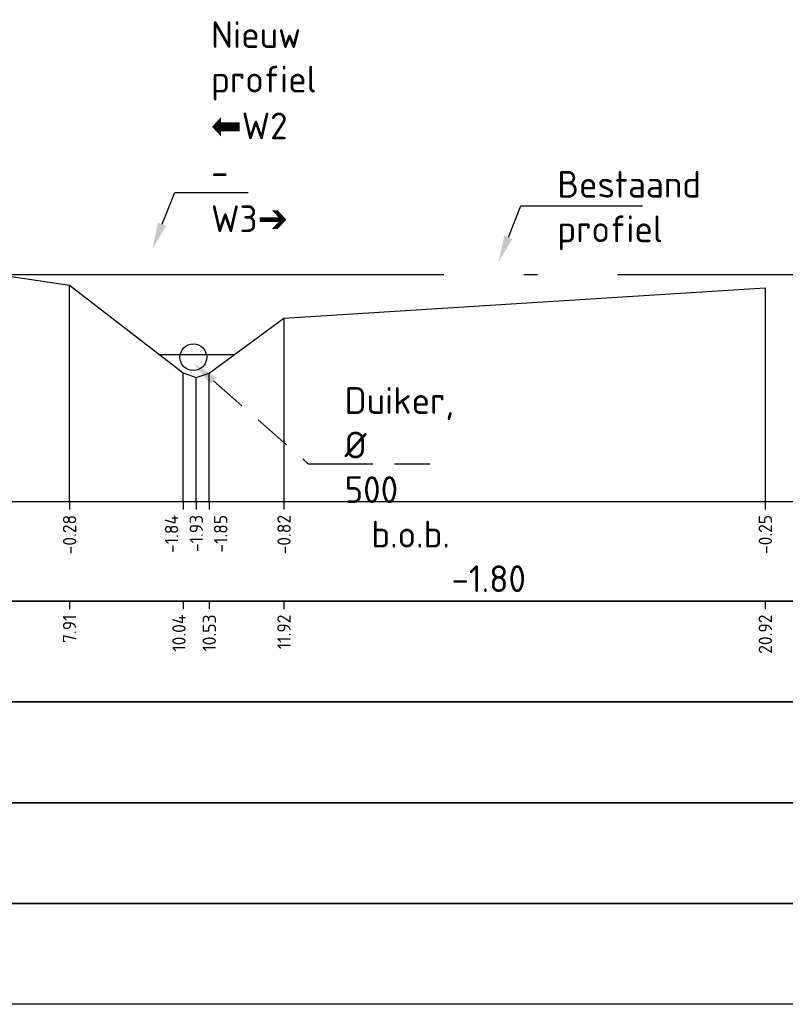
# Model space of a CAD drawing. Extents: x 102676 to 106538, y 417474 to 420545.
# Tile 36 of 112: x 104236 to 104251, y 418384 to 418403. Entities that reach past the tile are written whole.
import ezdxf
from ezdxf import colors
from ezdxf.entities.mleader import LeaderData, LeaderLine
from ezdxf.math import Vec2, Vec3

# ---------------------------------------------------------------- set-up
doc = ezdxf.new("R2010")
doc.units = 0
doc.linetypes.add('AL-NAP_LIJN', pattern=[15.25, 12, -1.5, 0.25, -1.5])
doc.linetypes.add('DUIKER', pattern=[1.11, 0.71, -0.4])
for name, color, linetype, lineweight in [('B-WE-GW-GRONDWERKLIJN_KRUIN-G', 90, 'Continuous', 25), ('B-WE-WH-DUIKER-G', 150, 'DUIKER', 25), ('N-RO-WH-WATERLIJN', 150, 'Continuous', 25), ('X-XX-AL-NAP-G', 7, 'AL-NAP_LIJN', 25), ('X-XX-AL-PROFIELBALK-G', 7, 'Continuous', 25), ('X-XX-AL-PROFIELBALK-T25', 7, 'Continuous', 25), ('X-XX-AL-VERWIJZING_DOORSNEDE-M_OUD', 7, 'Continuous', 25)]:
    doc.layers.add(name, color=color, linetype=linetype, lineweight=lineweight)
doc.styles.add('NLCS-ISO-ANNOTATIEF-T25', font='NLCS-ISO.ttf', dxfattribs={"height": 2.5})

msp = doc.modelspace()

# ---------------------------------------------------------------- linework, layer by layer
at = {"layer": 'B-WE-GW-GRONDWERKLIJN_KRUIN-G', "color": 8, "elevation": -1.8495}
msp.add_lwpolyline([(104209.5033, 418397.666), (104218.5033, 418397.086), (104219.3925, 418396.086), (104219.8556, 418395.956), (104220.3373, 418396.066), (104221.2265, 418397.2043), (104224.4569, 418398.236), (104225.956, 418398.2958, -0.0149377), (104229.3014, 418398.396, -0.0151831), (104232.6468, 418398.2958), (104234.3299, 418398.196), (104235.1996, 418398.066), (104237.2158, 418397.7647), (104239.342, 418396.126), (104239.5852, 418396.036), (104239.8285, 418396.116), (104241.2256, 418397.1477), (104250.2256, 418397.716)], format="xyb", dxfattribs=at)
at = {"layer": 'B-WE-WH-DUIKER-G', "linetype": 'ByBlock', "ltscale": 2}
msp.add_circle((104239.5301, 418396.416), 0.25, dxfattribs=at)
at = {"layer": 'N-RO-WH-WATERLIJN'}
msp.add_lwpolyline([(104238.8786, 418396.466), (104240.3025, 418396.466)], dxfattribs=at)
at = {"layer": 'X-XX-AL-NAP-G'}
msp.add_lwpolyline([(104201.7128, 418397.966), (104262.4134, 418397.966)], dxfattribs=at)
at = {"layer": 'X-XX-AL-PROFIELBALK-G', "color": 7, "linetype": 'Continuous', "lineweight": 25}
for p, q in [((104237.2158, 418393.7161), (104237.2158, 418393.5661)), ((104239.342, 418393.7161), (104239.342, 418393.5661)), ((104239.5852, 418393.7161), (104239.5852, 418393.5661)), ((104239.8285, 418393.7161), (104239.8285, 418393.5661)), ((104241.2256, 418393.7161, -1.8495), (104241.2256, 418393.5661, -1.8495)), ((104250.2256, 418393.7161, -1.8495), (104250.2256, 418393.5661, -1.8495)), ((104237.2158, 418391.8517, 1.8495), (104237.2158, 418391.7017, 1.8495)), ((104239.342, 418391.8517, 1.8495), (104239.342, 418391.7017, 1.8495)), ((104239.8285, 418391.8517, 1.8495), (104239.8285, 418391.7017, 1.8495)), ((104241.2256, 418391.8517), (104241.2256, 418391.7017)), ((104250.2256, 418391.8517), (104250.2256, 418391.7017))]:
    msp.add_line(p, q, dxfattribs=at)
for points in [[(104207.3571, 418393.7161), (104262.4134, 418393.7161), (104262.4134, 418391.8517), (104207.3571, 418391.8517)], [(104207.3571, 418391.8517), (104262.4134, 418391.8517), (104262.4134, 418389.9661), (104207.3571, 418389.9661)]]:
    msp.add_lwpolyline(points, close=True, dxfattribs=at)
at = {"layer": 'X-XX-AL-PROFIELBALK-G'}
for points in [[(104207.3571, 418389.9661), (104262.4134, 418389.9661), (104262.4134, 418388.0805), (104207.3571, 418388.0805)], [(104207.3571, 418388.0805), (104262.4134, 418388.0805), (104262.4134, 418386.195), (104207.3571, 418386.195)], [(104207.3571, 418386.195), (104262.4134, 418386.195), (104262.4134, 418384.3094), (104207.3571, 418384.3094)]]:
    msp.add_lwpolyline(points, close=True, dxfattribs=at)
at = {"layer": 'X-XX-AL-VERWIJZING_DOORSNEDE-M_OUD', "color": 8}
for points in [[(104237.2158, 418393.7161), (104237.2158, 418397.7647)], [(104239.342, 418393.7161), (104239.342, 418396.126)], [(104239.5852, 418393.7161), (104239.5852, 418396.036)], [(104239.8285, 418393.7161), (104239.8285, 418396.116)]]:
    msp.add_lwpolyline(points, dxfattribs=at)
at = {"layer": 'X-XX-AL-VERWIJZING_DOORSNEDE-M_OUD', "color": 8, "elevation": -1.8495}
for points in [[(104250.2256, 418397.716), (104250.2256, 418393.7161)], [(104241.2256, 418397.1477), (104241.2256, 418393.7161)]]:
    msp.add_lwpolyline(points, dxfattribs=at)

# ---------------------------------------------------------------- texts
at = {"layer": 'X-XX-AL-PROFIELBALK-T25', "char_height": 0.25, "attachment_point": 6, "rotation": 90, "style": 'NLCS-ISO-ANNOTATIEF-T25'}
for s, width, insert in [('-0.28', 0.445486, (104237.2158, 418393.4661, 0.7618)), ('-1.84', 0.445486, (104239.1228, 418393.4661, 0.7618)), ('-1.93', 0.445486, (104239.5852, 418393.4661, 0.7618)), ('-1.85', 0.445486, (104240.0411, 418393.4661, 0.7618)), ('-0.82', 0.445486, (104241.2256, 418393.4661, -1.0878)), ('-0.25', 0.445486, (104250.2256, 418393.4661, -1.0878)), ('7.91', 0.445486, (104237.2158, 418391.6017, 2.6113)), ('10.04', 0.588892, (104239.2619, 418391.6017, 2.6113)), ('10.53', 0.445486, (104239.8285, 418391.6017, 2.6113)), ('11.92', 0.445486, (104241.2256, 418391.6017, 0.7618)), ('20.92', 0.445486, (104250.2256, 418391.6017, 0.7618))]:
    msp.add_mtext_dynamic_manual_height_columns(s, width=width, gutter_width=0.9, heights=[0], dxfattribs=dict(at, insert=insert))

# ---------------------------------------------------------------- leaders
at = {"layer": 'B-WE-WH-DUIKER-G', "ltscale": 2}
ml = msp.add_multileader_mtext('Standard', dxfattribs=at)
ml.set_content('Duiker, %%C 500\\P\\pxi-3,l4,t4;b.o.b.^I -1.80', color=256, style='NLCS-ISO-ANNOTATIEF-T25')
ml.set_leader_properties(color=256, linetype='ByLayer', lineweight=-1)
ml.build(insert=Vec2(0, 0))
ml.multileader.update_dxf_attribs({"text_left_attachment_type": 5, "text_right_attachment_type": 5, "dogleg_length": 2.5, "arrow_head_size": 0.5, "scale": 0.2})
ctx = ml.context
ctx.base_point, ctx.scale, ctx.char_height, ctx.arrow_head_size, ctx.landing_gap_size, ctx.plane_origin = Vec3(104242.1787, 418394.423), 0.2, 0.5, 0.5, 0.18, Vec3(100.7596, -115.6783)
ctx.left_attachment, ctx.right_attachment = 5, 5
notes = []
notes.append((ctx, [(0, (1, 1, 0), (104241.6787, 418394.423), (1, 0), 0.5, [(0, [(104239.5301, 418396.3062)], 0, [])])]))
ctx.mtext.insert, ctx.mtext.width, ctx.mtext.flow_direction = Vec3(104242.3587, 418395.8563), 7.885368, 5
at = {"layer": 'X-XX-AL-VERWIJZING_DOORSNEDE-M_OUD'}
ml = msp.add_multileader_mtext('Standard', dxfattribs=at)
ml.set_content('Nieuw profiel\\P{\\fWingdings|b0|i0|c2|p2;\\H1.08333x;ç}W2 - W3{\\fWingdings|b0|i0|c2|p2;\\H1.08333x;è}', color=256, style='NLCS-ISO-ANNOTATIEF-T25')
ml.set_leader_properties(color=256, linetype='ByLayer', lineweight=-1)
ml.build(insert=Vec2(0, 0))
ml.multileader.update_dxf_attribs({"text_left_attachment_type": 5, "text_right_attachment_type": 5, "dogleg_length": 2.5, "arrow_head_size": 0.5, "scale": 0.2})
ctx = ml.context
ctx.base_point, ctx.scale, ctx.char_height, ctx.arrow_head_size, ctx.landing_gap_size, ctx.plane_origin = Vec3(104239.6822, 418399.4967, -0.7646), 0.2, 0.5, 0.5, 0.18, Vec3(97.7281, -114.3647, -0.7646)
ctx.left_attachment, ctx.right_attachment = 5, 5
notes.append((ctx, [(0, (1, 1, 0), (104239.1822, 418399.4967, -0.7646), (1, 0), 0.5, [(0, [(104238.7633, 418398.4415, -0.7646)], 0, [])])]))
ctx.mtext.insert, ctx.mtext.width, ctx.mtext.flow_direction = Vec3(104239.8622, 418402.7023, -0.7646), 3.447445, 5
ml = msp.add_multileader_mtext('Standard', dxfattribs=at)
ml.set_content('Bestaand profiel', color=256, style='NLCS-ISO-ANNOTATIEF-T25')
ml.set_leader_properties(color=256, linetype='ByLayer', lineweight=-1)
ml.build(insert=Vec2(0, 0))
ml.multileader.update_dxf_attribs({"text_left_attachment_type": 5, "text_right_attachment_type": 5, "dogleg_length": 2.5, "arrow_head_size": 0.5, "scale": 0.2})
ctx = ml.context
ctx.base_point, ctx.scale, ctx.char_height, ctx.arrow_head_size, ctx.landing_gap_size, ctx.plane_origin = Vec3(104246.1558, 418399.2513, -1.8495), 0.2, 0.5, 0.5, 0.18, Vec3(104.2017, -114.6101, -1.8495)
ctx.left_attachment, ctx.right_attachment = 5, 5
notes.append((ctx, [(0, (1, 1, 0), (104245.6558, 418399.2513, -1.8495), (1, 0), 0.5, [(0, [(104245.2369, 418398.1961, -1.8495)], 0, [])])]))
ctx.mtext.insert, ctx.mtext.width, ctx.mtext.flow_direction = Vec3(104246.3358, 418399.9013, -1.8495), 7.885368, 5
for ctx, leaders in notes:
    for number, flags, end, landing, length, lines in leaders:
        leader = LeaderData()
        leader.index, (leader.has_last_leader_line, leader.has_dogleg_vector, leader.attachment_direction) = number, flags
        leader.last_leader_point, leader.dogleg_vector, leader.dogleg_length = Vec3(end), Vec3(landing), length
        for number, points, colour, breaks in lines:
            line = LeaderLine()
            line.index, line.vertices, line.color, line.breaks = number, Vec3.list(points), colors.encode_raw_color(colour), breaks
            leader.lines.append(line)
        ctx.leaders.append(leader)

doc.saveas('drawing.dxf')
